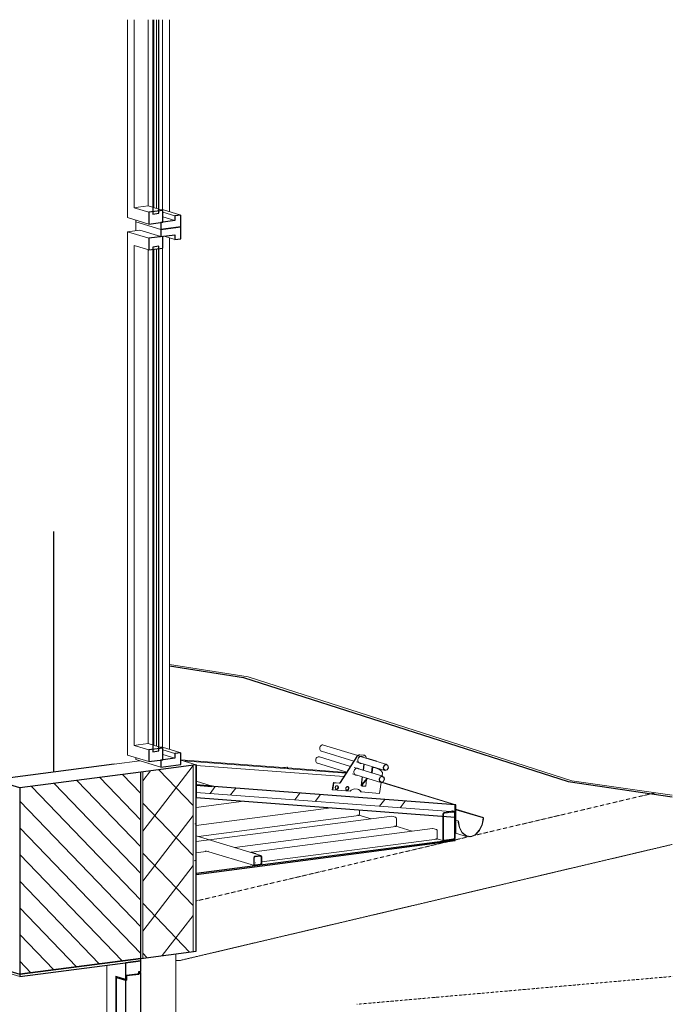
# Model space of a CAD drawing. Header units: millimetres. Extents: x -7937 to 93799, y -5691 to 12696.
# Tile 67 of 67: x 91088 to 93799, y 3069 to 7161. Entities that reach past the tile are written whole.
import ezdxf

# ---------------------------------------------------------------- set-up
doc = ezdxf.new("R2010")
doc.units = ezdxf.units.MM
doc.linetypes.add('EST_Dash_1_2_', pattern=[3, 1, -2])
doc.linetypes.add('EST_Dash_3_1_', pattern=[4, 3, -1])
for name, color, linetype, lineweight in [('A-DOOR', 7, 'Continuous', 9), ('A-GENM', 7, 'Continuous', 9), ('A-GLAZ', 7, 'Continuous', 9), ('A-ROOF', 7, 'Continuous', 9), ('A-ROOF-MCUT', 7, 'Continuous', 25), ('A-ROOF-OTLN', 7, 'Continuous', 9), ('A-ROOF-PATT', 7, 'Continuous', 25), ('C-TOPO', 7, 'Continuous', 9), ('Q-SPCQ', 7, 'Continuous', 9)]:
    doc.layers.add(name, color=color, linetype=linetype, lineweight=lineweight)
for name, color, linetype, lineweight, true_color in [('A-WALL', 7, 'Continuous', 9, 0x7f7f7f), ('A-WALL-PATT', 7, 'Continuous', 9, 0x7f7f7f), ('C-TOPO-MAJR', 9, 'EST_Dash_3_1_', 9, 0x808080), ('C-TOPO-MINR', 9, 'EST_Dash_1_2_', 5, 0x808080), ('S-BEAM', 7, 'Continuous', 9, 0x7f7f7f)]:
    doc.layers.add(name, color=color, linetype=linetype, lineweight=lineweight, true_color=true_color)

# ---------------------------------------------------------------- blocks, each defined once
blk = doc.blocks.new('Doorset_ Entrance Door w Concealed Closer_ASSA ABLOY ES_ES08_Hardware 3D - VU-01-1650x2100 mm-3458492-KUNST 3D LÕIGE 02')
at = {"layer": 'A-DOOR', "lineweight": 25}
for p, q in [((-1355.5, 3260.2), (-1857.5, 3194.5)), ((-1857.5, 3184.7), (-1355.5, 3250.4)), ((-1355.5, 3250.4), (-1418.3, 3242.2)), ((-1418.3, 3242.2), (-1418.3, 3173.6)), ((-1355.5, 3250.4), (-1355.5, 3260.2)), ((-1355.5, 3206.3), (-1355.5, 3250.4)), ((-1857.5, 3194.5), (-1857.5, 3184.7)), ((-1359.7, 3196), (-1414.1, 3188.9)), ((-1414.1, 3188.9), (-1363.9, 3195.4)), ((-1363.9, 3205.2), (-1355.5, 3206.3)), ((-1363.9, 3195.4), (-1363.9, 3205.2)), ((-1355.5, 3201.4), (-1359.7, 3200.9)), ((-1359.7, 3200.9), (-1359.7, 3196)), ((-1355.5, 1202.6), (-1355.5, 3201.4)), ((-1418.3, 3173.6), (-1414.1, 3174.2)), ((-1414.1, 3169.3), (-1418.3, 3168.7)), ((-1418.3, 3168.7), (-1418.3, 1194.4)), ((-1414.1, 3188.9), (-1414.1, 3169.3)), ((-1414.1, 3174.2), (-1414.1, 3188.9)), ((-1418.3, 1194.4), (-1355.5, 1202.6))]:
    blk.add_line(p, q, dxfattribs=at)
at = {"layer": 'A-DOOR', "lineweight": 5}
for p, q in [((-1857.5, 3194.5), (-1941.4, 3220.2)), ((-1941.4, 3220.2), (-1941.4, 1152.7)), ((-1936, 1151), (-1936, 3208.7)), ((-1936, 3208.7), (-1857.5, 3184.7)), ((-1496.8, 3231.9), (-1496.8, 1208.5)), ((-1363.9, 3204), (-1355.5, 3201.4)), ((-1359.7, 3200.9), (-1363.9, 3202.2)), ((-1359.7, 3196), (-1363.9, 3197.3)), ((-1458.4, 1196.8), (-1458.4, 3185.9)), ((-1458.4, 3185.9), (-1418.3, 3173.6)), ((-1451.5, 3180.7), (-1455.7, 3180.1)), ((-1455.7, 3180.1), (-1455.7, 1205.8)), ((-1418.3, 3168.7), (-1455.7, 3180.1)), ((-1454.2, 3184.6), (-1454.2, 3180.3)), ((-1454.2, 3184.6), (-1454.2, 3180.3)), ((-1414.1, 3169.3), (-1451.5, 3180.7)), ((-1936, 1151), (-1496.8, 1208.5)), ((-1496.8, 1208.5), (-1458.4, 1196.8)), ((-1458.4, 1196.8), (-1454.2, 1197.4)), ((-1455.7, 1205.8), (-1418.3, 1194.4)), ((-1454.2, 1205.3), (-1454.2, 1197.4)), ((-1444.1, 1202.3), (-1454.1, 1201)), ((-1941.4, 1152.7), (-1936, 1151))]:
    blk.add_line(p, q, dxfattribs=at)
blk = doc.blocks.new('Puit-alumiinium aken 600x2330 mm - A-03-600x2300 mm _ veeplekiga-2838762-KUNST 3D LÕIGE 02')
at = {"layer": 'A-GLAZ', "lineweight": 5}
for p, q in [((-1271.9, 6289), (-1376.2, 6320.9)), ((-1376.2, 6320.9), (-1376.2, 6284.3)), ((-1409.9, 6279.9), (-1359.7, 6286.5)), ((-1322, 6253.1), (-1409.9, 6279.9)), ((-1409.9, 6279.9), (-1409.9, 4104.7)), ((-1359.7, 6286.5), (-1271.9, 6259.7)), ((-1258.2, 6261.4), (-1213.3, 6247.7)), ((-1382.5, 4145.3), (-1382.5, 6222.6)), ((-1382.5, 6222.6), (-1322, 6204.1)), ((-1265.1, 6211.5), (-1265.1, 4138.4)), ((-1365.8, 4147.5), (-1382.5, 4145.3)), ((-1322, 4126.8), (-1382.5, 4145.3)), ((-1263.5, 4134.5), (-1280.2, 4139.6)), ((-1265.1, 4138.4), (-1273, 4137.4)), ((-1188.2, 4115), (-1265.1, 4138.4)), ((-1409.9, 4104.7), (-1322, 4077.9)), ((-1376.2, 4094.4), (-1376.2, 4086.9)), ((-1213.3, 4111.7), (-1263.5, 4127)), ((-1213.3, 4092.1), (-1263.5, 4107.4)), ((-1376.2, 4086.9), (-1271.9, 4055))]:
    blk.add_line(p, q, dxfattribs=at)
at = {"layer": 'A-GLAZ', "lineweight": 25}
for p, q in [((-1263.5, 6260.7), (-1322, 6253.1)), ((-1188.2, 6300), (-1271.9, 6289)), ((-1271.9, 6289), (-1271.9, 6259.7)), ((-1271.9, 6259.7), (-1213.3, 6267.3)), ((-1263.5, 6211.8), (-1263.5, 6260.7)), ((-1213.3, 6267.3), (-1213.3, 6247.7)), ((-1188.2, 6251), (-1188.2, 6300)), ((-1322, 6253.1), (-1322, 6204.1)), ((-1280.2, 6219.4), (-1305.3, 6216.1)), ((-1280.2, 4122.5), (-1280.2, 6219.4)), ((-1213.3, 6247.7), (-1188.2, 6251)), ((-1322, 6204.1), (-1263.5, 6211.8)), ((-1305.3, 6216.1), (-1305.3, 4119.2)), ((-1263.5, 4134.5), (-1322, 4126.8)), ((-1263.5, 4085.5), (-1263.5, 4134.5)), ((-1322, 4126.8), (-1322, 4077.9)), ((-1305.3, 4119.2), (-1280.2, 4122.5)), ((-1213.3, 4092.1), (-1271.9, 4084.4)), ((-1188.2, 4115), (-1213.3, 4111.7)), ((-1213.3, 4111.7), (-1213.3, 4092.1)), ((-1188.2, 4066), (-1188.2, 4115)), ((-1322, 4077.9), (-1263.5, 4085.5)), ((-1271.9, 4084.4), (-1271.9, 4055)), ((-1271.9, 4055), (-1188.2, 4066))]:
    blk.add_line(p, q, dxfattribs=at)
at = {"layer": 'A-GLAZ', "color": 250, "lineweight": 5, "true_color": 0x272727}
for p, q in [((-1324, 6204.7), (-1324, 4153)), ((-1301.2, 6206.8), (-1301.2, 4146)), ((-1290.2, 4142.7), (-1290.2, 6208.3)), ((-1324, 4153), (-1365.8, 4147.5)), ((-1280.2, 4139.6), (-1324, 4153))]:
    blk.add_line(p, q, dxfattribs=at)
blk = doc.blocks.new('Puit-alumiinium aken 600x2330 mm - A-03-600x2300 mm _ veeplekita-2838763-KUNST 3D LÕIGE 02')
at = {"layer": 'A-GLAZ', "lineweight": 5}
for p, q in [((-1409.9, 7161), (-1409.9, 6338.7)), ((-1382.5, 6379.3), (-1382.5, 7161)), ((-1265.1, 7161), (-1265.1, 6372.5)), ((-1365.8, 6381.5), (-1382.5, 6379.3)), ((-1322, 6360.9), (-1382.5, 6379.3)), ((-1263.5, 6368.5), (-1280.2, 6373.6)), ((-1265.1, 6372.5), (-1273, 6371.4)), ((-1188.2, 6349), (-1265.1, 6372.5)), ((-1213.3, 6345.7), (-1263.5, 6361)), ((-1409.9, 6338.7), (-1322, 6311.9)), ((-1376.2, 6328.4), (-1376.2, 6320.9)), ((-1376.2, 6320.9), (-1271.9, 6289)), ((-1213.3, 6326.1), (-1263.5, 6341.4))]:
    blk.add_line(p, q, dxfattribs=at)
at = {"layer": 'A-GLAZ', "color": 250, "lineweight": 5, "true_color": 0x272727}
for p, q in [((-1324, 7161), (-1324, 6387)), ((-1301.2, 7161), (-1301.2, 6380)), ((-1290.2, 6376.7), (-1290.2, 7161)), ((-1324, 6387), (-1365.8, 6381.5)), ((-1280.2, 6373.6), (-1324, 6387))]:
    blk.add_line(p, q, dxfattribs=at)
at = {"layer": 'A-GLAZ', "lineweight": 25}
for p, q in [((-1305.3, 7161), (-1305.3, 6353.3)), ((-1280.2, 6356.5), (-1280.2, 7161)), ((-1263.5, 6368.5), (-1322, 6360.9)), ((-1322, 6360.9), (-1322, 6311.9)), ((-1305.3, 6353.3), (-1280.2, 6356.5)), ((-1263.5, 6319.5), (-1263.5, 6368.5)), ((-1188.2, 6349), (-1213.3, 6345.7)), ((-1213.3, 6345.7), (-1213.3, 6326.1)), ((-1188.2, 6300), (-1188.2, 6349)), ((-1322, 6311.9), (-1263.5, 6319.5)), ((-1213.3, 6326.1), (-1271.9, 6318.4)), ((-1271.9, 6318.4), (-1271.9, 6289)), ((-1271.9, 6289), (-1188.2, 6300))]:
    blk.add_line(p, q, dxfattribs=at)
blk = doc.blocks.new('Marley_Alutec_Evolve_Deepflow_Gutter_System - Vihmaveesüsteem VVS-01-4604304-KUNST 3D LÕIGE 02')
at = {"layer": 'Q-SPCQ', "lineweight": 5}
for p, q in [((-46.3, 3880.1), (-49.6, 3881.1)), ((-46.3, 3878.1), (-49.6, 3879.2)), ((68.5, 3845.1), (-46.3, 3880.1)), ((66.8, 3843.7), (-46.3, 3878.1)), ((-46.3, 3834.4), (-49.6, 3835.4)), ((-36.1, 3831.3), (-46.3, 3834.4)), ((-49.6, 3781.7), (-47.9, 3781.2)), ((-47.9, 3781.2), (2.6, 3765.8))]:
    blk.add_line(p, q, dxfattribs=at)
for points in [[(-35.3, 3830, 0), (-37.2, 3831.1, 0), (-37.3, 3828.5, 0)], [(-37.3, 3828.5, 0), (-36.7, 3827.7, 0), (-36.4, 3826.7, 0)], [(-36.4, 3826.7, 0), (-31.5, 3802.3, 0), (-19.9, 3782, 0), (-2.8, 3768.1, 0)], [(-2.2, 3769.4, 0), (-19.5, 3783.8, 0), (-31, 3804.8, 0), (-35.3, 3830, 0)], [(66.8, 3843.7, 0), (62.5, 3817.2, 0), (51, 3793.1, 0), (33.7, 3774.1, 0)], [(34.3, 3772.9, 0), (51.3, 3791.3, 0), (62.9, 3814.5, 0), (67.9, 3840.2, 0)], [(68.9, 3842.5, 0), (68.7, 3845, 0), (66.8, 3843.7, 0)], [(67.9, 3840.2, 0), (68.2, 3841.4, 0), (68.9, 3842.5, 0)], [(-2.8, 3768.1, 0), (15.7, 3764.8, 0), (34.3, 3772.9, 0)], [(33.7, 3774.1, 0), (15.7, 3766.2, 0), (-2.2, 3769.4, 0)]]:
    blk.add_polyline3d(points, dxfattribs=at)
blk = doc.blocks.new('Terasprofiiltalad - 120x60x3 mm-V44-KUNST 3D LÕIGE 02')
at = {"layer": 'S-BEAM', "lineweight": 5}
h = blk.add_hatch(dxfattribs=at)
h.set_pattern_fill('FP_66', style=0, pattern_type=2)
h.set_pattern_definition([(52.476, (-56223.35, 10696.74), (-207.0438, 215.4034), []), (52.476, (-56223.35, 11064.18), (-207.0438, 215.4034), [])])
h.paths.add_polyline_path([(-54.6, 3753.8), (-51.1, 3756), (-49.6, 3760.3), (-52.9, 3757.8)], flags=0)
h.paths.add_polyline_path([(-94.8, 3748.5), (-54.6, 3753.8), (-54.6, 3756.7), (-94.8, 3751.5)], flags=0)
h.paths.add_polyline_path([(-94.8, 3748.5), (-97.7, 3752.7), (-99.8, 3753.8), (-97.7, 3749.5)], flags=0)
h.paths.add_polyline_path([(-99.8, 3859.6), (-96.6, 3862.1), (-94.8, 3866.1), (-98.3, 3863.9)], flags=0)
h.paths.add_polyline_path([(-99.8, 3753.8), (-97.3, 3754.1), (-97.7, 3859.9), (-99.8, 3859.6), (-99.8, 3777.4)], flags=0)
h.paths.add_polyline_path([(-49.6, 3866.1), (-51.1, 3870.1), (-54.6, 3871.4), (-52.9, 3867.8)], flags=0)
h.paths.add_polyline_path([(-52.1, 3760), (-49.6, 3760.3), (-49.6, 3866.1), (-52.1, 3865.8), (-52.1, 3813)], flags=0)
h.paths.add_polyline_path([(-94.8, 3863.2), (-54.6, 3868.4), (-54.6, 3871.4), (-94.8, 3866.1)], flags=0)
at = {"layer": 'S-BEAM', "color": 7, "lineweight": 5}
for p, q in [((-453.2, 3857.5), (-397.8, 3840.6)), ((-52.9, 3871.2), (-62.6, 3874.2)), ((-299.8, 3810.7), (-228.3, 3788.9)), ((-129.9, 3758.9), (-96.5, 3748.7))]:
    blk.add_line(p, q, dxfattribs=at)
at = {"layer": 'S-BEAM', "color": 7}
for p, q in [((-99.8, 3859.6), (-99.8, 3753.8)), ((-97.3, 3754.1), (-97.3, 3859.9)), ((-54.6, 3871.4), (-94.8, 3866.1)), ((-94.8, 3863.2), (-54.6, 3868.4)), ((-52.1, 3865.8), (-52.1, 3760)), ((-49.6, 3760.3), (-49.6, 3866.1)), ((-54.6, 3756.7), (-94.8, 3751.5)), ((-94.8, 3748.5), (-54.6, 3753.8))]:
    blk.add_line(p, q, dxfattribs=at)
for points in [[(-94.8, 3866.1, 0), (-98.3, 3863.9, 0), (-99.8, 3859.6, 0)], [(-97.3, 3859.9, 0), (-96.6, 3862.1, 0), (-94.8, 3863.2, 0)], [(-49.6, 3866.1, 0), (-51.1, 3870.1, 0), (-54.6, 3871.4, 0)], [(-54.6, 3868.4, 0), (-52.9, 3867.8, 0), (-52.1, 3865.8, 0)], [(-99.8, 3753.8, 0), (-98.3, 3749.8, 0), (-94.8, 3748.5, 0)], [(-94.8, 3751.5, 0), (-96.6, 3752.1, 0), (-97.3, 3754.1, 0)], [(-54.6, 3753.8, 0), (-51.1, 3756, 0), (-49.6, 3760.3, 0)], [(-52.1, 3760, 0), (-52.9, 3757.8, 0), (-54.6, 3756.7, 0)]]:
    blk.add_polyline3d(points, dxfattribs=at)
blk = doc.blocks.new('Nelikanttorud - 40x40x3 mm-4567594-KUNST 3D LÕIGE 02')
at = {"layer": 'S-BEAM', "color": 7, "lineweight": 5}
for p, q in [((-856, 3687.7), (-1125.4, 3770)), ((-1086.1, 3707.8), (-882.9, 3645.8))]:
    blk.add_line(p, q, dxfattribs=at)
at = {"layer": 'S-BEAM', "color": 7}
for p, q in [((-857.7, 3687.9), (-881.2, 3684.8)), ((-881.2, 3681.9), (-857.7, 3684.9)), ((-852.7, 3655.2), (-852.7, 3682.7)), ((-886.2, 3678.3), (-886.2, 3650.9)), ((-883.7, 3651.2), (-883.7, 3678.6)), ((-857.7, 3651.6), (-881.2, 3648.6)), ((-881.2, 3645.6), (-857.7, 3648.7)), ((-855.2, 3682.3), (-855.2, 3654.9))]:
    blk.add_line(p, q, dxfattribs=at)
for points in [[(-881.2, 3684.8, 0), (-884.7, 3682.6, 0), (-886.2, 3678.3, 0)], [(-852.7, 3682.7, 0), (-854.2, 3686.6, 0), (-857.7, 3687.9, 0)], [(-857.7, 3684.9, 0), (-856, 3684.3, 0), (-855.2, 3682.3, 0)], [(-886.2, 3650.9, 0), (-884.7, 3646.9, 0), (-881.2, 3645.6, 0)], [(-883.7, 3678.6, 0), (-882.9, 3680.8, 0), (-881.2, 3681.9, 0)], [(-881.2, 3648.6, 0), (-882.9, 3649.2, 0), (-883.7, 3651.2, 0)], [(-857.7, 3648.7, 0), (-854.2, 3650.9, 0), (-852.7, 3655.2, 0)], [(-855.2, 3654.9, 0), (-856, 3652.7, 0), (-857.7, 3651.6, 0)]]:
    blk.add_polyline3d(points, dxfattribs=at)
blk = doc.blocks.new('Terasprofiiltalad - 40x40x3 mm-4567542-KUNST 3D LÕIGE 02')
at = {"layer": 'S-BEAM', "color": 7, "lineweight": 5}
for p, q in [((-564.6, 3885.8), (-1125.4, 3812.4)), ((-1116, 3767.4), (-449.3, 3854.7)), ((-446.7, 3859.6), (-446.9, 3858.1)), ((-446.7, 3876.9), (-446.7, 3859.6))]:
    blk.add_line(p, q, dxfattribs=at)
blk.add_polyline3d([(-447.2, 3856.8, 0), (-447.7, 3855.8, 0), (-448.4, 3855, 0), (-449.2, 3854.7, 0)], dxfattribs=at)
blk = doc.blocks.new('Terasprofiiltalad - 40x40x3 mm-V45-KUNST 3D LÕIGE 02')
at = {"layer": 'S-BEAM', "color": 7, "lineweight": 5}
for p, q in [((-142.9, 3800.1), (-895.8, 3701.5)), ((-143, 3800), (-142.1, 3800)), ((-142.1, 3800), (-126.8, 3795.3)), ((-123.5, 3788.4), (-123.5, 3761)), ((-852.7, 3661), (-126, 3756)), ((-879.7, 3696.8), (-895.1, 3701.5)), ((-878.9, 3657.5), (-877.2, 3657.8))]:
    blk.add_line(p, q, dxfattribs=at)
for points in [[(-126.8, 3795.3, 0), (-126, 3794.8, 0), (-125.2, 3794, 0), (-124.5, 3792.9, 0), (-124, 3791.5, 0), (-123.6, 3790, 0), (-123.5, 3788.4, 0)], [(-123.5, 3761, 0), (-123.6, 3759.5, 0), (-124, 3758.2, 0), (-124.5, 3757.1, 0), (-125.2, 3756.4, 0), (-126, 3756.1, 0)], [(-895.1, 3701.5, 0), (-895.9, 3701.5, 0), (-896.7, 3701.2, 0), (-897.4, 3700.5, 0)], [(-877.4, 3694.4, 0), (-878.1, 3695.5, 0), (-878.9, 3696.3, 0), (-879.7, 3696.8, 0)]]:
    blk.add_polyline3d(points, dxfattribs=at)
blk = doc.blocks.new('Torulumetõke - Torulumetõke-4660651-KUNST 3D LÕIGE 02')
at = {"layer": 'A-GENM', "lineweight": 5}
for p, q in [((-453.1, 4103), (-596.8, 4146.9)), ((-484.6, 4058.2), (-613.4, 4097.5)), ((-604.7, 4121.1), (-470.6, 4080.2)), ((-527.1, 3991.2), (-458.3, 4099.6)), ((-456.7, 4099.1), (-525.5, 3990.7)), ((-333.6, 4066.6), (-451.7, 4102.6)), ((-446.4, 4106.4), (-430.7, 4105.2)), ((-429.1, 4104.7), (-444.7, 4105.9)), ((-430.7, 4105.2), (-428.5, 4104.8)), ((-426.9, 4104.3), (-428.5, 4104.8)), ((-418.5, 4093.2), (-419.4, 4096.1)), ((-621.3, 4071.7), (-499.6, 4034.6)), ((-350.1, 4017.2), (-468.2, 4053.2)), ((-459.5, 4076.8), (-341.5, 4040.8)), ((-428.7, 4067.6), (-431.8, 4042.5)), ((-427.2, 4067.2), (-430.3, 4042.4)), ((-430.3, 4042.4), (-427.2, 4067.2)), ((-376.5, 4079.7), (-412.8, 4090.8)), ((-410.3, 4090.7), (-412.8, 4090.8)), ((-410.3, 4090.7), (-374, 4079.6)), ((-396.7, 4031.6), (-393.5, 4056.9)), ((-391.1, 4056.2), (-394.2, 4031.5)), ((-375.8, 4050.7), (-377.4, 4051.2)), ((-374, 4079.6), (-376.5, 4079.7)), ((-476.1, 4027.4), (-358, 3991.4)), ((-435.2, 4015.2), (-439.9, 3977.4)), ((-433.7, 4014.7), (-437.9, 3981.4)), ((-437.9, 3981.4), (-433.7, 4014.7)), ((-433.2, 4042.4), (-432.2, 4043.2)), ((-394.2, 4031.5), (-396.7, 4031.6)), ((-352.8, 4017.8), (-350.7, 4032.3)), ((-559.5, 3961.3), (-555.1, 3990.8)), ((-553.5, 3990.3), (-557.8, 3960.8)), ((-555.1, 3990.8), (-531.1, 3989)), ((-553.5, 3990.3), (-555.1, 3990.8)), ((-529.5, 3988.5), (-553.5, 3990.3)), ((-434.6, 3976.5), (-439.9, 3976.8)), ((-437.9, 3981.4), (-415.2, 4009.1)), ((-435.4, 3981.3), (-437.9, 3981.4)), ((-437.9, 3981.4), (-435.4, 3981.3)), ((-413.2, 4008.4), (-435.4, 3981.3)), ((-433.7, 3983.4), (-434.6, 3976.5)), ((-434.6, 3976.5), (-433.7, 3983.4)), ((-434.6, 3976.5), (-420.9, 3975.9)), ((-420.9, 3975.9), (-417.6, 4003.1)), ((-363.4, 3946.1), (-356.8, 3991.1)), ((-557.8, 3960.8), (-559.5, 3961.3)), ((-557.8, 3960.8), (-484.7, 3955.3)), ((-466.4, 3964.3), (-455.2, 3963.5)), ((-439.9, 3951.9), (-441.6, 3952.4)), ((-439.9, 3951.9), (-363.4, 3946.1))]:
    blk.add_line(p, q, dxfattribs=at)
for points in [[(-604.7, 4121.1, 0), (-605.6, 4121.4, 0), (-608, 4122.9, 0), (-610, 4125.2, 0), (-611.4, 4128.1, 0), (-612, 4131.4, 0), (-611.9, 4134.8, 0)], [(-611.9, 4134.8, 0), (-611, 4138.3, 0), (-609.4, 4141.4, 0), (-607.3, 4144, 0), (-604.6, 4145.9, 0), (-601.8, 4147.1, 0), (-598.8, 4147.3, 0), (-596, 4146.6, 0)], [(-628.4, 4085.5, 0), (-627.6, 4088.9, 0), (-626, 4092, 0), (-623.8, 4094.6, 0), (-621.2, 4096.5, 0), (-618.3, 4097.7, 0), (-615.4, 4097.9, 0), (-612.5, 4097.2, 0)], [(-458.3, 4099.6, 0), (-456.4, 4102, 0), (-454.2, 4104, 0), (-451.7, 4105.4, 0), (-449, 4106.2, 0), (-446.4, 4106.4, 0)], [(-444.7, 4105.9, 0), (-447.4, 4105.7, 0), (-450, 4104.9, 0), (-452.5, 4103.5, 0), (-454.8, 4101.5, 0), (-456.7, 4099.1, 0)], [(-453.4, 4086.2, 0), (-452.5, 4090, 0), (-450.7, 4093.5, 0), (-448.3, 4096.4, 0), (-445.4, 4098.6, 0), (-442.2, 4099.8, 0), (-438.9, 4100.1, 0), (-435.8, 4099.3, 0), (-433, 4097.6, 0), (-431.9, 4096.5, 0)], [(-434.5, 4098, 0), (-434.7, 4098.1, 0), (-437.1, 4099.7, 0)], [(-419.4, 4096.1, 0), (-420.5, 4098.8, 0), (-422.1, 4101.1, 0), (-424.1, 4102.9, 0), (-426.5, 4104.1, 0), (-429.1, 4104.7, 0)], [(-621.3, 4071.7, 0), (-622.1, 4072, 0), (-624.6, 4073.5, 0), (-626.6, 4075.8, 0), (-627.9, 4078.7, 0), (-628.6, 4082, 0), (-628.4, 4085.5, 0)], [(-470, 4036.8, 0), (-469, 4040.6, 0), (-467.3, 4044.1, 0), (-464.9, 4047, 0), (-461.9, 4049.1, 0), (-458.7, 4050.4, 0), (-455.5, 4050.6, 0), (-452.4, 4049.9, 0), (-449.6, 4048.2, 0), (-448.5, 4047.1, 0)], [(-440, 4070.8, 0), (-443.3, 4070.5, 0), (-446.4, 4071.3, 0), (-449.2, 4073, 0), (-451.4, 4075.5, 0), (-452.9, 4078.7, 0), (-453.6, 4082.4, 0), (-453.4, 4086.2, 0)], [(-446.4, 4071.3, 0), (-444.9, 4071.1, 0), (-441.6, 4071.3, 0)], [(-391.4, 4054.2, 0), (-388.4, 4053.7, 0), (-378.3, 4051.5, 0)], [(-376.7, 4051, 0), (-386.8, 4053.2, 0), (-391.4, 4053.9, 0)], [(-350.7, 4032.3, 0), (-358.1, 4040.6, 0), (-366.8, 4046.9, 0), (-376.7, 4051, 0)], [(-326.4, 4052.8, 0), (-328.3, 4062.5, 0), (-335.6, 4067, 0), (-344, 4063.7, 0), (-348.7, 4054.5, 0)], [(-348.7, 4054.5, 0), (-346.8, 4044.9, 0), (-339.5, 4040.4, 0), (-331.1, 4043.7, 0), (-326.4, 4052.8, 0)], [(-347.1, 4054.4, 0), (-343.1, 4062.3, 0), (-335.8, 4065.1, 0), (-329.5, 4061.3, 0), (-327.9, 4053, 0)], [(-327.9, 4053, 0), (-331.9, 4045.1, 0), (-339.2, 4042.2, 0), (-345.5, 4046.1, 0), (-347.1, 4054.4, 0)], [(-456.6, 4021.4, 0), (-459.8, 4021.1, 0), (-463, 4021.9, 0), (-465.7, 4023.6, 0), (-467.9, 4026.1, 0), (-469.4, 4029.3, 0), (-470.2, 4033, 0), (-470, 4036.8, 0)], [(-463, 4021.9, 0), (-461.5, 4021.6, 0), (-458.2, 4021.9, 0)], [(-450.1, 4047.6, 0), (-451.2, 4048.7, 0), (-452.7, 4049.8, 0)], [(-343, 4003.4, 0), (-344.8, 4013.1, 0), (-352.1, 4017.6, 0), (-360.6, 4014.3, 0), (-365.2, 4005.1, 0)], [(-363.7, 4005, 0), (-359.7, 4012.9, 0), (-352.4, 4015.8, 0), (-346.1, 4011.9, 0), (-344.5, 4003.6, 0)], [(-534.4, 3969.5, 0), (-534.9, 3967.5, 0), (-535.8, 3965.7, 0), (-537.1, 3964.2, 0), (-538.6, 3963.1, 0), (-540.3, 3962.4, 0), (-541.9, 3962.3, 0), (-543.6, 3962.7, 0), (-545, 3963.6, 0), (-546.1, 3964.9, 0), (-546.9, 3966.5, 0), (-547.3, 3968.4, 0), (-547.2, 3970.4, 0)], [(-547.2, 3970.4, 0), (-546.7, 3972.4, 0), (-545.8, 3974.2, 0), (-544.6, 3975.7, 0), (-543, 3976.8, 0), (-541.4, 3977.5, 0), (-539.7, 3977.6, 0), (-538.1, 3977.2, 0), (-536.6, 3976.3, 0), (-535.5, 3975, 0), (-534.7, 3973.4, 0), (-534.3, 3971.5, 0), (-534.4, 3969.5, 0)], [(-543.6, 3962.8, 0), (-541.9, 3962.9, 0), (-540.2, 3963.6, 0), (-538.7, 3964.7, 0), (-537.5, 3966.2, 0), (-536.6, 3968, 0), (-536.1, 3970, 0)], [(-536.1, 3970, 0), (-536, 3972, 0), (-536.3, 3973.9, 0), (-537.1, 3975.5, 0), (-538.3, 3976.8, 0), (-539.6, 3977.7, 0)], [(-530.2, 3989, 0), (-529.3, 3989.3, 0), (-528.5, 3989.8, 0), (-527.8, 3990.4, 0), (-527.1, 3991.2, 0)], [(-525.5, 3990.7, 0), (-526.1, 3989.9, 0), (-526.9, 3989.3, 0), (-527.7, 3988.8, 0), (-528.6, 3988.5, 0), (-529.5, 3988.5, 0)], [(-503.6, 3967.1, 0), (-503.1, 3969.1, 0), (-502.2, 3970.9, 0), (-500.9, 3972.4, 0), (-499.4, 3973.5, 0), (-497.7, 3974.2, 0), (-496.1, 3974.3, 0), (-494.4, 3973.9, 0), (-493, 3973, 0), (-491.9, 3971.7, 0), (-491.1, 3970.1, 0), (-490.7, 3968.2, 0), (-490.8, 3966.2, 0)], [(-492.4, 3966.7, 0), (-492.3, 3968.7, 0), (-492.7, 3970.6, 0), (-493.5, 3972.2, 0), (-494.6, 3973.5, 0), (-496, 3974.4, 0)], [(-439.9, 3976.8, 0), (-439.7, 3978.2, 0), (-439.1, 3979.7, 0), (-437.9, 3981.4, 0)], [(-439.9, 3976.8, 0), (-439.5, 3976.9, 0), (-438.7, 3977, 0), (-437.6, 3977.1, 0), (-437.1, 3977.1, 0)], [(-435.4, 3981.3, 0), (-436.1, 3980.2, 0), (-436.6, 3979.3, 0), (-436.7, 3978.4, 0), (-436.6, 3977.6, 0), (-436.2, 3977.1, 0), (-435.5, 3976.7, 0), (-434.6, 3976.5, 0)], [(-365.2, 4005.1, 0), (-363.3, 3995.5, 0), (-356, 3991, 0), (-347.6, 3994.3, 0), (-343, 4003.4, 0)], [(-344.5, 4003.6, 0), (-348.5, 3995.7, 0), (-355.8, 3992.8, 0), (-362.1, 3996.7, 0), (-363.7, 4005, 0)], [(-490.8, 3966.2, 0), (-491.3, 3964.2, 0), (-492.2, 3962.4, 0), (-493.4, 3960.9, 0), (-495, 3959.8, 0), (-496.6, 3959.1, 0), (-498.3, 3959, 0), (-499.9, 3959.4, 0), (-501.4, 3960.3, 0), (-502.5, 3961.6, 0), (-503.3, 3963.2, 0), (-503.7, 3965.1, 0), (-503.6, 3967.1, 0)], [(-500, 3959.5, 0), (-498.3, 3959.6, 0), (-496.6, 3960.3, 0), (-495.1, 3961.4, 0), (-493.8, 3962.9, 0), (-492.9, 3964.7, 0), (-492.4, 3966.7, 0)], [(-484.7, 3955.3, 0), (-480.8, 3959.3, 0), (-476.2, 3962.3, 0), (-471.3, 3964, 0), (-466.4, 3964.3, 0)], [(-455.2, 3963.5, 0), (-450.4, 3962.4, 0), (-446.1, 3960, 0), (-442.6, 3956.4, 0), (-439.9, 3951.9, 0)], [(-441.6, 3952.4, 0), (-444.2, 3956.9, 0), (-447.8, 3960.5, 0), (-451.6, 3962.7, 0)]]:
    blk.add_polyline3d(points, dxfattribs=at)

msp = doc.modelspace()

# ---------------------------------------------------------------- hatches: boundary and pattern name
at = {"layer": 'A-ROOF-PATT', "lineweight": 5, "true_color": 0x787878}
h = msp.add_hatch(dxfattribs=at)
h.set_pattern_fill('FP_66', color=8, style=0, pattern_type=2)
h.set_pattern_definition([(52.476, (36722.97, 10696.74), (-207.0438, 215.4034), []), (52.476, (36722.97, 11064.18), (-207.0438, 215.4034), [])])
h.paths.add_polyline_path([(92896.7, 3868.7), (92896.7, 3898.6), (91820.9, 3980), (91820.9, 3950.1), (92848.7, 3872.4)], flags=0)
at = {"layer": 'A-WALL-PATT', "lineweight": 5}
h = msp.add_hatch(dxfattribs=at)
h.set_pattern_fill('FP_65', style=0, pattern_type=2)
h.set_pattern_definition([(52.476, (36722.97, 10696.74), (-88.7329, 92.316), []), (133.866, (36722.97, 10696.74), (-88.7329, -115.53808), [])])
h.paths.add_polyline_path([(91599.2, 3261.3), (91808.3, 3288.7), (91808.3, 4062.7), (91599.2, 4035.4), (91599.2, 3456.8)], flags=0)
h = msp.add_hatch(dxfattribs=at)
h.set_pattern_fill('FP_70', style=0, pattern_type=2)
h.set_pattern_definition([(7.455, (37239.75, 11162.8), (-8e-05, 777.742), [4.286, -665.411]), (7.455, (37212.55, 11110.7), (-8e-05, 777.742), [4.286, -665.411]), (7.455, (37187.7, 11146.8), (-8e-05, 777.742), [4.286, -665.411]), (7.455, (37206.2, 11246.3), (-8e-05, 777.742), [4.286, -665.411]), (7.455, (37245.5, 11283.8), (-8e-05, 777.742), [4.286, -665.411]), (7.455, (37156.9, 11191.3), (-8e-05, 777.742), [3.75, -665.946]), (7.455, (37189.8, 11409.6), (-8e-05, 777.742), [4.286, -665.411]), (7.455, (37223.2, 11336.1), (-8e-05, 777.742), [3.75, -665.946]), (7.455, (37189.8, 11525.9), (-8e-05, 777.742), [4.286, -665.411]), (7.455, (37239.75, 11483.9), (-8e-05, 777.742), [4.286, -665.411]), (7.455, (37172.8, 11477.6), (-8e-05, 777.742), [4.286, -665.411]), (7.455, (37370.4, 11112.2), (-8e-05, 777.742), [4.286, -665.411]), (7.455, (37339, 11166.6), (-8e-05, 777.742), [4.286, -665.411]), (7.455, (37314.1, 11260.4), (-8e-05, 777.742), [4.286, -665.411]), (7.455, (37314.1, 11211.9), (-8e-05, 777.742), [4.286, -665.411]), (7.455, (37314.1, 11377.4), (-8e-05, 777.742), [4.286, -665.411]), (7.455, (37294.36, 11418.3), (-8e-05, 777.742), [4.286, -665.411]), (7.455, (37364.05, 11471), (-8e-05, 777.742), [4.286, -665.411]), (7.455, (37361.9, 11317.7), (-8e-05, 777.742), [3.75, -665.946]), (7.455, (37314.1, 11542.1), (-8e-05, 777.742), [4.286, -665.411]), (7.455, (37298.6, 11474.9), (-8e-05, 777.742), [3.75, -665.946]), (7.455, (37344.3, 11508.25), (-8e-05, 777.742), [4.286, -665.411]), (7.455, (37239.75, 10871.6), (-8e-05, 777.742), [4.286, -665.411]), (7.455, (37239.75, 10823.1), (-8e-05, 777.742), [4.286, -665.411]), (7.455, (37206.2, 10905.8), (-8e-05, 777.742), [4.286, -665.411]), (7.455, (37148.4, 10801.2), (-8e-05, 777.742), [4.286, -665.411]), (7.455, (37204.05, 11012.55), (-8e-05, 777.742), [4.286, -665.411]), (7.455, (37255.04, 11008), (-8e-05, 777.742), [4.286, -665.411]), (7.455, (37162.6, 10968.55), (-8e-05, 777.742), [4.286, -665.411]), (7.455, (37262.5, 11088.1), (-8e-05, 777.742), [4.286, -665.411]), (7.455, (37372.55, 10811.35), (-8e-05, 777.742), [4.286, -665.411]), (7.455, (37310.3, 10813.66), (-8e-05, 777.742), [4.286, -665.411]), (7.455, (37314.1, 10871.4), (-8e-05, 777.742), [4.286, -665.411]), (7.455, (37345.35, 10914.8), (-8e-05, 777.742), [4.286, -665.411]), (7.455, (37370.4, 10985.8), (-8e-05, 777.742), [4.286, -665.411]), (7.455, (37287.56, 10984.9), (-8e-05, 777.742), [3.75, -665.946]), (7.455, (37320.5, 11047.2), (-8e-05, 777.742), [4.286, -665.411]), (7.455, (36872.1, 11086.1), (-8e-05, 777.742), [4.286, -665.411]), (7.455, (36797.8, 11085.8), (-8e-05, 777.742), [4.286, -665.411]), (7.455, (36797.8, 11037.3), (-8e-05, 777.742), [4.286, -665.411]), (7.455, (37065.5, 11130.8), (-8e-05, 777.742), [4.286, -665.411]), (7.455, (37021.94, 11076.6), (-8e-05, 777.742), [3.75, -665.946]), (7.455, (37059.1, 11066.5), (-8e-05, 777.742), [4.286, -665.411]), (7.455, (36999, 11151.2), (-8e-05, 777.742), [4.286, -665.411]), (7.455, (36946.9, 11085.9), (-8e-05, 777.742), [4.286, -665.411]), (7.455, (37123.3, 11147.6), (-8e-05, 777.742), [4.286, -665.411]), (7.455, (37113.3, 11088.5), (-8e-05, 777.742), [3.75, -665.946]), (7.455, (36924.2, 11160.84), (-8e-05, 777.742), [4.286, -665.411]), (7.455, (36874.26, 11183.4), (-8e-05, 777.742), [4.286, -665.411]), (7.455, (36807.75, 11155.6), (-8e-05, 777.742), [4.286, -665.411]), (7.455, (36824.75, 11225.5), (-8e-05, 777.742), [3.75, -665.946]), (7.455, (36915.7, 11402.9), (-8e-05, 777.742), [4.286, -665.411]), (7.455, (36849.2, 11325.74), (-8e-05, 777.742), [4.286, -665.411]), (7.455, (36832.6, 11372.1), (-8e-05, 777.742), [4.286, -665.411]), (7.455, (36915.7, 11247.3), (-8e-05, 777.742), [4.286, -665.411]), (7.455, (36866.2, 11269.5), (-8e-05, 777.742), [4.286, -665.411]), (7.455, (36893.8, 11482.9), (-8e-05, 777.742), [4.286, -665.411]), (7.455, (36807.75, 11456.7), (-8e-05, 777.742), [4.286, -665.411]), (7.455, (36832.6, 11420.6), (-8e-05, 777.742), [4.286, -665.411]), (7.455, (37106.94, 11427.9), (-8e-05, 777.742), [4.286, -665.411]), (7.455, (37048.5, 11187.1), (-8e-05, 777.742), [4.286, -665.411]), (7.455, (36965.6, 11224.75), (-8e-05, 777.742), [4.286, -665.411]), (7.455, (37057, 11362.9), (-8e-05, 777.742), [4.286, -665.411]), (7.455, (36957.56, 11359.3), (-8e-05, 777.742), [3.75, -665.946]), (7.455, (37090.4, 11289.6), (-8e-05, 777.742), [3.75, -665.946]), (7.455, (37015.6, 11299), (-8e-05, 777.742), [4.286, -665.411]), (7.455, (37123.3, 11245.4), (-8e-05, 777.742), [4.286, -665.411]), (7.455, (37121.8, 11387.55), (-8e-05, 777.742), [4.286, -665.411]), (7.455, (37057, 11450), (-8e-05, 777.742), [4.286, -665.411]), (7.455, (36965.6, 11487.3), (-8e-05, 777.742), [4.286, -665.411]), (7.455, (36988.4, 11438.5), (-8e-05, 777.742), [4.286, -665.411]), (7.455, (37123.3, 11498), (-8e-05, 777.742), [4.286, -665.411]), (7.455, (36747.8, 11098.44), (-8e-05, 777.742), [4.286, -665.411]), (7.455, (36727, 11047.2), (-8e-05, 777.742), [4.286, -665.411]), (7.455, (36756.3, 11187.4), (-8e-05, 777.742), [3.75, -665.946]), (7.455, (36749.95, 11303.55), (-8e-05, 777.742), [4.286, -665.411]), (7.455, (36733.4, 11223.5), (-8e-05, 777.742), [4.286, -665.411]), (7.455, (36733.4, 11466.1), (-8e-05, 777.742), [4.286, -665.411]), (7.455, (36758.45, 11401.7), (-8e-05, 777.742), [3.75, -665.946]), (7.455, (36791.4, 11289.06), (-8e-05, 777.742), [4.286, -665.411]), (7.455, (36907.6, 10769.7), (-8e-05, 777.742), [4.286, -665.411]), (7.455, (36849.2, 10772), (-8e-05, 777.742), [4.286, -665.411]), (7.455, (36924.2, 10859.7), (-8e-05, 777.742), [4.286, -665.411]), (7.455, (36849.2, 10869.05), (-8e-05, 777.742), [4.286, -665.411]), (7.455, (36799.9, 10794.16), (-8e-05, 777.742), [4.286, -665.411]), (7.455, (36922.1, 10946.5), (-8e-05, 777.742), [4.286, -665.411]), (7.455, (36830.5, 10944.5), (-8e-05, 777.742), [4.286, -665.411]), (7.455, (36872.1, 10979.1), (-8e-05, 777.742), [4.286, -665.411]), (7.455, (36914, 11013.9), (-8e-05, 777.742), [3.75, -665.946]), (7.455, (37081.9, 10802.4), (-8e-05, 777.742), [4.286, -665.411]), (7.455, (37048.5, 10856.06), (-8e-05, 777.742), [4.286, -665.411]), (7.455, (36974.1, 10797.8), (-8e-05, 777.742), [4.286, -665.411]), (7.455, (36940.56, 10812.6), (-8e-05, 777.742), [4.286, -665.411]), (7.455, (37048.5, 10759), (-8e-05, 777.742), [4.286, -665.411]), (7.455, (37131.8, 10857.5), (-8e-05, 777.742), [4.286, -665.411]), (7.455, (37015.6, 10900.3), (-8e-05, 777.742), [4.286, -665.411]), (7.455, (37090.4, 10920), (-8e-05, 777.742), [3.75, -665.946]), (7.455, (37079.74, 10986.3), (-8e-05, 777.742), [4.286, -665.411]), (7.455, (36965.6, 10903.7), (-8e-05, 777.742), [4.286, -665.411]), (7.455, (37004.94, 10996.45), (-8e-05, 777.742), [4.286, -665.411]), (7.455, (37137.75, 11033.24), (-8e-05, 777.742), [4.286, -665.411]), (7.455, (36733.4, 10766.3), (-8e-05, 777.742), [4.286, -665.411]), (7.455, (36741.24, 10854.9), (-8e-05, 777.742), [4.286, -665.411]), (7.455, (36766.3, 10741.2), (-8e-05, 777.742), [4.286, -665.411]), (7.455, (36731.25, 10921.6), (-8e-05, 777.742), [4.286, -665.411]), (7.455, (36781.2, 10889.5), (-8e-05, 777.742), [3.75, -665.946]), (7.455, (36781.2, 10947.3), (-8e-05, 777.742), [3.75, -665.946]), (7.455, (37143.5, 11333.9), (-8e-05, 777.742), [4.286, -665.411])])
h.paths.add_polyline_path([(91808.3, 3288.7), (91820.9, 3290.3), (91820.9, 4064.4), (91808.3, 4062.7), (91808.3, 3456.8)], flags=0)
at = {"layer": 'A-WALL-PATT', "lineweight": 5, "true_color": 0xcccccc}
h = msp.add_hatch(dxfattribs=at)
h.set_pattern_fill('FP_55', color=254, angle=-136.1338, style=0, pattern_type=2)
h.set_pattern_definition([(313.866, (91088.86, 3248.42), (47.324, 61.62), [])])
h.paths.add_polyline_path([(91088.9, 3194.5), (91590.8, 3260.2), (91590.8, 4034.3), (91088.9, 3968.6), (91088.9, 3456.8)], flags=0)

# ---------------------------------------------------------------- linework, layer by layer
at = {"layer": 'A-ROOF', "lineweight": 25}
for p, q in [((91820.9, 3980), (91820.9, 3928.2)), ((92896.7, 3898.6), (91820.9, 3980)), ((91820.9, 3928.2), (92896.7, 3846.8)), ((92896.7, 3846.8), (92896.7, 3898.6))]:
    msp.add_line(p, q, dxfattribs=at)
at = {"layer": 'A-ROOF', "lineweight": 5}
for p, q in [((92591.8, 3991.6), (92896.7, 3898.6)), ((91820.9, 3950.1), (92896.7, 3868.7))]:
    msp.add_line(p, q, dxfattribs=at)
at = {"layer": 'A-ROOF-MCUT'}
for p, q in [((91821.7, 4064.9), (91820.9, 4064.7)), ((91820.9, 4064.7), (91820.9, 3980.2)), ((91821.7, 3981.1), (91821.7, 4064.9)), ((91820.9, 3980.2), (91886.9, 3975.2)), ((91887, 3976.2), (91821.7, 3981.1)), ((92900.1, 3899), (92896.7, 3898.6)), ((92896.7, 3898.6), (92896.7, 3781)), ((92900.1, 3781.4), (92900.1, 3899)), ((92896.7, 3781), (92900.1, 3781.4)), ((92896.7, 3753.5), (91820.9, 3612.7)), ((91820.9, 3608.8), (92896.7, 3749.5)), ((92896.7, 3749.5), (92896.7, 3753.5)), ((91820.9, 3612.7), (91820.9, 3608.8))]:
    msp.add_line(p, q, dxfattribs=at)
msp.add_polyline3d([(91886.9, 3975.2, 0), (91887.4, 3975.7, 0), (91887, 3976.2, 0)], dxfattribs=at)
at = {"layer": 'A-ROOF-OTLN'}
for p, q in [((92180.8, 4053), (91758.1, 4085)), ((91821.7, 4064.9), (91758.1, 4084.3)), ((91758.1, 4083.9), (91820.9, 4064.7)), ((91766.9, 4081.6), (92444, 4030.3)), ((91821.7, 4062.5), (92435, 4016.1)), ((91821.7, 4062), (92434.7, 4015.6)), ((92198.1, 4055.1), (92181.3, 4052.9)), ((92183.5, 4052.2), (92200.2, 4054.4)), ((92198.1, 4055.1), (92200.2, 4054.4)), ((92200.2, 4054.4), (92200.2, 4050.9)), ((92445.7, 4033), (92200.2, 4051.6)), ((91887.1, 3976.2), (91821.6, 3996.2)), ((92591.8, 3991.6), (92896.7, 3898.6)), ((92900.1, 3899), (92593.9, 3992.4)), ((91820.9, 3887.2), (92019.8, 3913.2)), ((91820.9, 3887.2), (92019.8, 3913.2)), ((92896.7, 3782.5), (92900.1, 3781.4)), ((92896.7, 3753.5), (92893, 3754.6))]:
    msp.add_line(p, q, dxfattribs=at)
at = {"layer": 'A-WALL', "color": 7, "lineweight": 5}
for p, q in [((91711.1, 7161), (91711.1, 6363.3)), ((91711.1, 6254.4), (91711.1, 5097.3)), ((91711.1, 5097.3), (91711.1, 4129.3)), ((91481, 4067.8), (91587.1, 4081.7)), ((91758.1, 4083.5), (91820.9, 4064.4)), ((91808.3, 3288.7), (91808.3, 4062.7)), ((91590.8, 4034.3), (91590.8, 3260.2)), ((91599.2, 3261.3), (91599.2, 4035.4)), ((91736.9, 3279.3), (91736.9, 1650.2))]:
    msp.add_line(p, q, dxfattribs=at)
at = {"layer": 'A-WALL', "color": 252, "lineweight": 25, "true_color": 0x989898}
for p, q in [((91230, 4034.9), (91230, 5034.4)), ((91481, 4067.8), (90979, 4002.1)), ((91590.8, 3260.2), (91590.8, 4034.3)), ((91088.9, 3968.6), (90979.6, 4001.9)), ((91004.9, 3220.2), (91088.9, 3194.5))]:
    msp.add_line(p, q, dxfattribs=at)
at = {"layer": 'A-WALL', "color": 7, "lineweight": 25}
for p, q in [((91820.9, 4064.4), (91590.8, 4034.3)), ((91820.9, 3290.3), (91820.9, 4064.4)), ((91590.8, 3260.2), (91820.9, 3290.3))]:
    msp.add_line(p, q, dxfattribs=at)
at = {"layer": 'A-WALL', "color": 253, "lineweight": 25, "true_color": 0x999999}
for p, q in [((91590.8, 4034.3), (91088.9, 3968.6)), ((91088.9, 3968.6), (91088.9, 3194.5)), ((91088.9, 3194.5), (91590.8, 3260.2))]:
    msp.add_line(p, q, dxfattribs=at)
at = {"layer": 'C-TOPO', "lineweight": 5}
for p, q in [((91711.1, 4481.1), (92037.1, 4430.4)), ((92037.1, 4430.4), (93381.5, 3998.3)), ((93799.1, 3938.1), (93381.5, 3998.3))]:
    msp.add_line(p, q, dxfattribs=at)
at = {"layer": 'C-TOPO', "lineweight": 25}
for p, q in [((91711.1, 4475.9), (92017.4, 4428.2)), ((92017.4, 4428.2), (93366.2, 3994.7)), ((93366.2, 3994.7), (93799.1, 3932.3))]:
    msp.add_line(p, q, dxfattribs=at)
at = {"layer": 'C-TOPO-MAJR'}
msp.add_polyline3d([(93799.1, 3733.9, 0), (91752.4, 3251.3, 0), (91736.9, 3251, 0)], dxfattribs=at)
at = {"layer": 'C-TOPO-MINR'}
for p, q in [((93728, 3948.4), (92976.9, 3771.3)), ((92954.7, 3766.1), (92896.7, 3752.4)), ((92869.6, 3746), (91820.9, 3498.7)), ((93799.1, 3185.3), (92487.7, 3069.5))]:
    msp.add_line(p, q, dxfattribs=at)
at = {"layer": 'S-BEAM', "color": 7, "lineweight": 5}
for p, q in [((92633.6, 3851.9), (91820.9, 3745.5)), ((92633.5, 3851.8), (92634.3, 3851.8)), ((92634.3, 3851.8), (92649.7, 3847.1)), ((91982.3, 3720.4), (92650.5, 3807.9)), ((92653, 3840.2), (92653, 3812.8)), ((91820.9, 3699.3), (91870.6, 3705.8))]:
    msp.add_line(p, q, dxfattribs=at)
for points in [[(92649.7, 3847.1, 0), (92652, 3844.7, 0), (92653, 3840.2, 0)], [(92653, 3812.8, 0), (92652, 3808.9, 0), (92649.7, 3807.9, 0)]]:
    msp.add_polyline3d(points, dxfattribs=at)

# ---------------------------------------------------------------- block references
at = {"layer": 'A-DOOR', "lineweight": 5}
msp.add_blockref('Doorset_ Entrance Door w Concealed Closer_ASSA ABLOY ES_ES08_Hardware 3D - VU-01-1650x2100 mm-3458492-KUNST 3D LÕIGE 02', (92946.3, 0), dxfattribs=at)
at = {"layer": 'A-GENM', "lineweight": 5}
msp.add_blockref('Torulumetõke - Torulumetõke-4660651-KUNST 3D LÕIGE 02', (92946.3, 0), dxfattribs=at)
at = {"layer": 'A-GLAZ', "lineweight": 5}
for name in ['Puit-alumiinium aken 600x2330 mm - A-03-600x2300 mm _ veeplekita-2838763-KUNST 3D LÕIGE 02', 'Puit-alumiinium aken 600x2330 mm - A-03-600x2300 mm _ veeplekiga-2838762-KUNST 3D LÕIGE 02']:
    msp.add_blockref(name, (92946.3, 0), dxfattribs=at)
at = {"layer": 'Q-SPCQ', "lineweight": 5}
msp.add_blockref('Marley_Alutec_Evolve_Deepflow_Gutter_System - Vihmaveesüsteem VVS-01-4604304-KUNST 3D LÕIGE 02', (92946.3, 0), dxfattribs=at)
at = {"layer": 'S-BEAM', "color": 7, "lineweight": 5}
for name in ['Terasprofiiltalad - 40x40x3 mm-4567542-KUNST 3D LÕIGE 02', 'Terasprofiiltalad - 120x60x3 mm-V44-KUNST 3D LÕIGE 02', 'Nelikanttorud - 40x40x3 mm-4567594-KUNST 3D LÕIGE 02', 'Terasprofiiltalad - 40x40x3 mm-V45-KUNST 3D LÕIGE 02']:
    msp.add_blockref(name, (92946.3, 0), dxfattribs=at)

doc.saveas('drawing.dxf')
